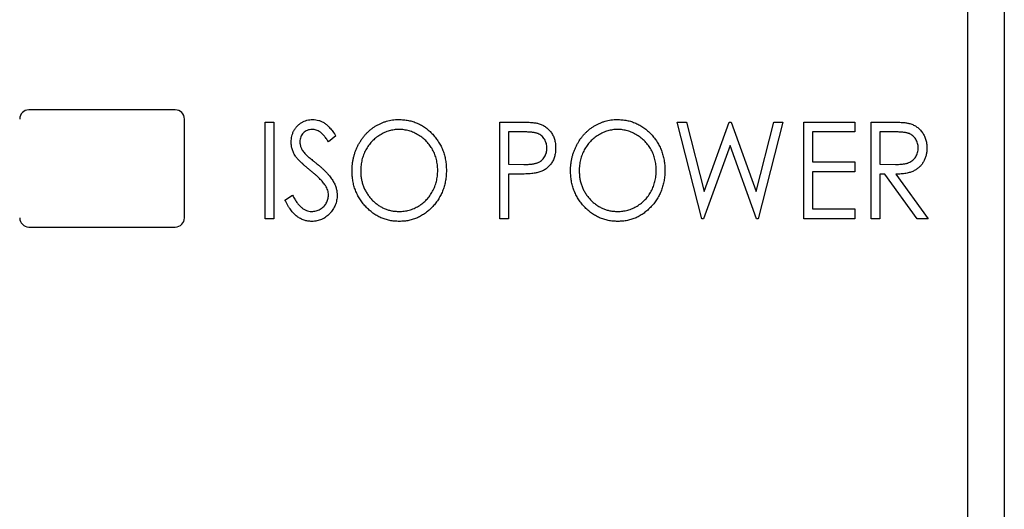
# Paper-space layout 'Sheet2' of a CAD drawing. Header units: millimetres. Extents: x 0 to 420, y 0 to 297.
# Tile 3 of 17: x 115 to 142, y 118 to 131. Entities that reach past the tile are written whole.
import ezdxf

# ---------------------------------------------------------------- set-up
doc = ezdxf.new("R2010")
doc.units = ezdxf.units.MM

psp = doc.layouts.new('Sheet2')

# ---------------------------------------------------------------- linework, layer by layer
at = {"color": 7, "linetype": 'Continuous', "lineweight": 25}
for p, q in [((141.304, 98.542), (141.304, 193.692)), ((142.304, 151.937), (142.304, 95.532)), ((119.654, 128.442), (115.654, 128.442)), ((119.904, 125.492), (119.904, 128.192)), ((122.109, 125.464), (122.109, 128.109)), ((122.109, 128.109), (122.347, 128.109)), ((122.347, 128.109), (122.347, 125.464)), ((128.52, 125.464), (128.52, 128.109)), ((128.52, 128.109), (129.007, 128.109)), ((133.371, 128.109), (133.618, 128.109)), ((134.042, 125.464), (133.371, 128.109)), ((133.618, 128.109), (134.1, 126.21)), ((134.1, 126.21), (134.791, 128.109)), ((134.791, 128.109), (134.843, 128.109)), ((134.843, 128.109), (135.525, 126.21)), ((135.525, 126.21), (136.01, 128.109)), ((136.254, 128.109), (135.578, 125.464)), ((136.01, 128.109), (136.254, 128.109)), ((136.831, 128.109), (138.222, 128.109)), ((136.831, 125.464), (136.831, 128.109)), ((138.222, 128.109), (138.222, 127.838)), ((138.663, 125.464), (138.663, 128.109)), ((138.663, 128.109), (139.149, 128.109)), ((128.758, 127.838), (128.758, 126.956)), ((129.199, 127.838), (128.758, 127.838)), ((138.222, 127.838), (137.068, 127.838)), ((137.068, 127.838), (137.068, 127.024)), ((138.9, 127.838), (138.9, 126.956)), ((139.339, 127.838), (138.9, 127.838)), ((124.043, 127.729), (123.842, 127.567)), ((134.813, 127.465), (134.085, 125.464)), ((135.53, 125.464), (134.813, 127.465)), ((137.068, 127.024), (138.222, 127.024)), ((138.222, 127.024), (138.222, 126.753)), ((128.758, 126.956), (129.18, 126.95)), ((138.222, 126.753), (137.068, 126.753)), ((137.068, 126.753), (137.068, 125.735)), ((138.9, 126.956), (139.329, 126.952)), ((128.933, 126.685), (128.758, 126.685)), ((128.758, 126.685), (128.758, 125.464)), ((138.9, 126.685), (138.9, 125.464)), ((139.042, 126.685), (138.9, 126.685)), ((139.923, 125.464), (139.042, 126.685)), ((139.342, 126.685), (140.223, 125.464)), ((122.652, 125.974), (122.861, 126.108)), ((137.068, 125.735), (138.222, 125.735)), ((138.222, 125.735), (138.222, 125.464)), ((122.347, 125.464), (122.109, 125.464)), ((128.758, 125.464), (128.52, 125.464)), ((134.085, 125.464), (134.042, 125.464)), ((135.578, 125.464), (135.53, 125.464)), ((138.222, 125.464), (136.831, 125.464)), ((138.9, 125.464), (138.663, 125.464)), ((140.223, 125.464), (139.923, 125.464)), ((115.654, 125.242), (119.654, 125.242))]:
    psp.add_line(p, q, dxfattribs=at)
for centre, start, end in [((115.654, 128.192), 90, 180), ((119.654, 128.192), 0, 90), ((115.654, 125.492), 180, 270), ((119.654, 125.492), 270, 0)]:
    psp.add_arc(centre, 0.25, start, end, dxfattribs=at)
for points, knots in [([(122.822, 127.56), (122.822, 127.588), (122.824, 127.643), (122.839, 127.724), (122.862, 127.801), (122.895, 127.874), (122.937, 127.94), (122.986, 128.001), (123.045, 128.053), (123.109, 128.097), (123.179, 128.133), (123.252, 128.159), (123.33, 128.174), (123.382, 128.176), (123.408, 128.177)], [0, 0, 0, 0, 0.088291, 0.174419, 0.258423, 0.342317, 0.425287, 0.506935, 0.587922, 0.670559, 0.753145, 0.834844, 0.916686, 1, 1, 1, 1]), ([(123.408, 128.177), (123.436, 128.176), (123.492, 128.174), (123.575, 128.155), (123.654, 128.125), (123.717, 128.09), (123.767, 128.055), (123.805, 128.023), (123.843, 127.986), (123.882, 127.945), (123.922, 127.898), (123.962, 127.847), (124.002, 127.79), (124.029, 127.75), (124.043, 127.729)], [0, 0, 0, 0, 0.103822, 0.205919, 0.309231, 0.415653, 0.47222, 0.532858, 0.597819, 0.667857, 0.743177, 0.823448, 0.908942, 1, 1, 1, 1]), ([(124.484, 126.775), (124.484, 126.806), (124.485, 126.869), (124.493, 126.962), (124.506, 127.053), (124.526, 127.143), (124.55, 127.23), (124.579, 127.317), (124.614, 127.401), (124.653, 127.483), (124.698, 127.562), (124.747, 127.637), (124.798, 127.708), (124.855, 127.774), (124.915, 127.835), (124.979, 127.893), (125.047, 127.946), (125.119, 127.993), (125.192, 128.037), (125.269, 128.074), (125.346, 128.106), (125.426, 128.132), (125.506, 128.152), (125.589, 128.167), (125.672, 128.176), (125.728, 128.177), (125.757, 128.177)], [0, 0, 0, 0, 0.044811, 0.089011, 0.13275, 0.176233, 0.219272, 0.262324, 0.305647, 0.348979, 0.392242, 0.43461, 0.476184, 0.517236, 0.558165, 0.598792, 0.639668, 0.680638, 0.721467, 0.761759, 0.801482, 0.840953, 0.880381, 0.919726, 0.959716, 1, 1, 1, 1]), ([(125.757, 128.177), (125.802, 128.176), (125.892, 128.174), (126.023, 128.155), (126.148, 128.123), (126.268, 128.079), (126.382, 128.022), (126.491, 127.953), (126.593, 127.871), (126.689, 127.777), (126.776, 127.674), (126.852, 127.565), (126.917, 127.45), (126.97, 127.328), (127.012, 127.202), (127.04, 127.069), (127.058, 126.93), (127.061, 126.836), (127.062, 126.788)], [0, 0, 0, 0, 0.064112, 0.12603, 0.186709, 0.24615, 0.305771, 0.366051, 0.427384, 0.490821, 0.554635, 0.61692, 0.678954, 0.740666, 0.803314, 0.866858, 0.932414, 1, 1, 1, 1]), ([(129.007, 128.109), (129.04, 128.109), (129.104, 128.109), (129.196, 128.107), (129.28, 128.104), (129.355, 128.1), (129.421, 128.095), (129.479, 128.088), (129.528, 128.081), (129.558, 128.073), (129.572, 128.07)], [0, 0, 0, 0, 0.1765, 0.339032, 0.485753, 0.61857, 0.735674, 0.838185, 0.926155, 1, 1, 1, 1]), ([(129.572, 128.07), (129.589, 128.065), (129.623, 128.055), (129.672, 128.035), (129.718, 128.012), (129.762, 127.985), (129.804, 127.954), (129.843, 127.919), (129.88, 127.881), (129.914, 127.839), (129.946, 127.794), (129.973, 127.746), (129.995, 127.695), (130.014, 127.641), (130.029, 127.585), (130.039, 127.526), (130.046, 127.464), (130.046, 127.421), (130.047, 127.4)], [0, 0, 0, 0, 0.0600749, 0.1193035, 0.1780694, 0.2362559, 0.2943134, 0.3531431, 0.412708, 0.4738133, 0.5356152, 0.5974027, 0.6602323, 0.7235145, 0.789577, 0.8568409, 0.9270909, 1, 1, 1, 1]), ([(130.454, 126.775), (130.454, 126.806), (130.455, 126.869), (130.463, 126.962), (130.476, 127.053), (130.496, 127.143), (130.52, 127.23), (130.549, 127.317), (130.584, 127.401), (130.624, 127.483), (130.668, 127.562), (130.717, 127.637), (130.768, 127.708), (130.825, 127.774), (130.885, 127.835), (130.949, 127.893), (131.017, 127.946), (131.089, 127.993), (131.162, 128.037), (131.239, 128.074), (131.317, 128.106), (131.396, 128.132), (131.476, 128.152), (131.559, 128.167), (131.642, 128.176), (131.699, 128.177), (131.727, 128.177)], [0, 0, 0, 0, 0.044811, 0.089011, 0.13275, 0.176233, 0.219272, 0.262324, 0.305647, 0.348979, 0.392242, 0.43461, 0.476184, 0.517236, 0.558165, 0.598792, 0.639668, 0.680638, 0.721467, 0.761759, 0.801482, 0.840953, 0.880381, 0.919726, 0.959716, 1, 1, 1, 1]), ([(131.727, 128.177), (131.772, 128.176), (131.862, 128.174), (131.993, 128.155), (132.118, 128.123), (132.238, 128.079), (132.352, 128.022), (132.461, 127.953), (132.563, 127.871), (132.659, 127.777), (132.746, 127.674), (132.822, 127.565), (132.887, 127.45), (132.94, 127.328), (132.982, 127.202), (133.011, 127.069), (133.028, 126.93), (133.031, 126.836), (133.032, 126.788)], [0, 0, 0, 0, 0.064112, 0.12603, 0.186709, 0.24615, 0.305771, 0.366051, 0.427384, 0.490821, 0.554635, 0.61692, 0.678954, 0.740666, 0.803314, 0.866858, 0.932414, 1, 1, 1, 1]), ([(139.149, 128.109), (139.181, 128.109), (139.243, 128.109), (139.333, 128.108), (139.414, 128.104), (139.487, 128.101), (139.552, 128.095), (139.609, 128.09), (139.657, 128.083), (139.686, 128.076), (139.7, 128.073)], [0, 0, 0, 0, 0.176242, 0.33814, 0.484799, 0.617149, 0.734395, 0.837422, 0.92561, 1, 1, 1, 1]), ([(139.7, 128.073), (139.718, 128.069), (139.753, 128.059), (139.803, 128.039), (139.852, 128.016), (139.897, 127.989), (139.94, 127.957), (139.98, 127.922), (140.019, 127.884), (140.053, 127.84), (140.086, 127.795), (140.113, 127.746), (140.137, 127.695), (140.156, 127.641), (140.171, 127.585), (140.181, 127.526), (140.188, 127.465), (140.189, 127.423), (140.189, 127.402)], [0, 0, 0, 0, 0.061387, 0.121495, 0.181089, 0.240038, 0.298644, 0.35799, 0.418441, 0.480043, 0.541867, 0.604173, 0.666682, 0.729899, 0.794538, 0.860455, 0.929211, 1, 1, 1, 1]), ([(123.394, 127.906), (123.371, 127.905), (123.325, 127.903), (123.26, 127.884), (123.201, 127.853), (123.151, 127.811), (123.11, 127.76), (123.08, 127.702), (123.062, 127.638), (123.06, 127.594), (123.059, 127.571)], [0, 0, 0, 0, 0.133507, 0.258557, 0.380724, 0.504971, 0.628085, 0.748901, 0.871477, 1, 1, 1, 1]), ([(123.842, 127.567), (123.831, 127.583), (123.809, 127.615), (123.777, 127.661), (123.746, 127.702), (123.715, 127.738), (123.687, 127.77), (123.659, 127.797), (123.633, 127.821), (123.6, 127.845), (123.558, 127.87), (123.506, 127.891), (123.451, 127.903), (123.413, 127.905), (123.394, 127.906)], [0, 0, 0, 0, 0.102557, 0.196911, 0.284395, 0.364416, 0.437215, 0.503536, 0.563602, 0.61645, 0.714669, 0.808954, 0.904132, 1, 1, 1, 1]), ([(125.767, 127.906), (125.745, 127.906), (125.699, 127.905), (125.632, 127.897), (125.565, 127.886), (125.499, 127.869), (125.434, 127.847), (125.37, 127.821), (125.307, 127.79), (125.245, 127.755), (125.185, 127.716), (125.128, 127.673), (125.075, 127.627), (125.025, 127.577), (124.978, 127.525), (124.935, 127.469), (124.895, 127.409), (124.859, 127.347), (124.826, 127.282), (124.798, 127.215), (124.774, 127.147), (124.755, 127.076), (124.74, 127.003), (124.729, 126.929), (124.722, 126.853), (124.721, 126.802), (124.721, 126.776)], [0, 0, 0, 0, 0.039956, 0.079513, 0.119111, 0.158682, 0.198528, 0.238944, 0.279928, 0.321669, 0.363487, 0.405034, 0.446304, 0.487242, 0.528249, 0.569305, 0.611035, 0.653354, 0.695583, 0.737902, 0.780492, 0.823231, 0.866218, 0.910046, 0.954473, 1, 1, 1, 1]), ([(126.824, 126.788), (126.824, 126.814), (126.823, 126.865), (126.817, 126.94), (126.805, 127.013), (126.791, 127.085), (126.771, 127.154), (126.748, 127.222), (126.719, 127.288), (126.687, 127.352), (126.651, 127.413), (126.611, 127.472), (126.568, 127.527), (126.521, 127.579), (126.471, 127.628), (126.417, 127.674), (126.359, 127.716), (126.299, 127.755), (126.236, 127.79), (126.172, 127.821), (126.107, 127.847), (126.041, 127.869), (125.974, 127.886), (125.906, 127.897), (125.837, 127.905), (125.791, 127.906), (125.767, 127.906)], [0, 0, 0, 0, 0.044923, 0.089057, 0.132287, 0.174986, 0.217144, 0.258769, 0.300532, 0.342498, 0.384141, 0.425372, 0.466388, 0.507179, 0.548135, 0.589217, 0.630842, 0.673193, 0.715487, 0.757043, 0.79776, 0.838207, 0.878693, 0.918916, 0.959101, 1, 1, 1, 1]), ([(129.809, 127.399), (129.808, 127.42), (129.807, 127.462), (129.794, 127.524), (129.772, 127.583), (129.743, 127.638), (129.707, 127.688), (129.664, 127.732), (129.616, 127.767), (129.571, 127.789), (129.531, 127.803), (129.497, 127.813), (129.458, 127.821), (129.415, 127.827), (129.367, 127.832), (129.315, 127.836), (129.258, 127.838), (129.219, 127.838), (129.199, 127.838)], [0, 0, 0, 0, 0.074091, 0.147068, 0.219176, 0.292487, 0.364821, 0.434086, 0.502842, 0.57172, 0.608354, 0.649905, 0.695817, 0.746872, 0.802658, 0.863186, 0.92915, 1, 1, 1, 1]), ([(131.737, 127.906), (131.715, 127.906), (131.669, 127.905), (131.602, 127.897), (131.535, 127.886), (131.469, 127.869), (131.404, 127.847), (131.34, 127.821), (131.277, 127.79), (131.215, 127.755), (131.155, 127.716), (131.098, 127.673), (131.045, 127.627), (130.995, 127.577), (130.948, 127.525), (130.905, 127.469), (130.865, 127.409), (130.829, 127.347), (130.796, 127.282), (130.768, 127.215), (130.745, 127.147), (130.725, 127.076), (130.71, 127.003), (130.699, 126.929), (130.692, 126.853), (130.692, 126.802), (130.691, 126.776)], [0, 0, 0, 0, 0.039956, 0.079513, 0.119111, 0.158682, 0.198528, 0.238944, 0.279928, 0.321669, 0.363487, 0.405034, 0.446304, 0.487242, 0.528249, 0.569305, 0.611035, 0.653354, 0.695583, 0.737902, 0.780492, 0.823231, 0.866218, 0.910046, 0.954473, 1, 1, 1, 1]), ([(132.794, 126.788), (132.794, 126.814), (132.793, 126.865), (132.787, 126.94), (132.775, 127.013), (132.761, 127.085), (132.741, 127.154), (132.718, 127.222), (132.689, 127.288), (132.657, 127.352), (132.621, 127.413), (132.581, 127.472), (132.538, 127.527), (132.491, 127.579), (132.441, 127.628), (132.387, 127.674), (132.33, 127.716), (132.269, 127.755), (132.206, 127.79), (132.142, 127.821), (132.077, 127.847), (132.011, 127.869), (131.944, 127.886), (131.876, 127.897), (131.807, 127.905), (131.761, 127.906), (131.737, 127.906)], [0, 0, 0, 0, 0.044923, 0.089057, 0.132287, 0.174986, 0.217144, 0.258769, 0.300532, 0.342498, 0.384141, 0.425372, 0.466388, 0.507179, 0.548135, 0.589217, 0.630842, 0.673193, 0.715487, 0.757043, 0.79776, 0.838207, 0.878693, 0.918916, 0.959101, 1, 1, 1, 1]), ([(139.952, 127.402), (139.951, 127.424), (139.949, 127.466), (139.936, 127.527), (139.915, 127.586), (139.885, 127.64), (139.849, 127.69), (139.806, 127.732), (139.759, 127.767), (139.714, 127.789), (139.675, 127.803), (139.64, 127.813), (139.601, 127.821), (139.558, 127.827), (139.509, 127.832), (139.457, 127.836), (139.399, 127.838), (139.36, 127.838), (139.339, 127.838)], [0, 0, 0, 0, 0.074206, 0.146692, 0.218332, 0.29067, 0.362618, 0.431553, 0.499554, 0.567987, 0.604677, 0.646293, 0.69288, 0.744014, 0.799888, 0.86174, 0.928424, 1, 1, 1, 1]), ([(122.952, 127.157), (122.941, 127.173), (122.921, 127.203), (122.894, 127.251), (122.872, 127.3), (122.854, 127.351), (122.839, 127.401), (122.829, 127.453), (122.823, 127.506), (122.822, 127.542), (122.822, 127.56)], [0, 0, 0, 0, 0.130877, 0.257719, 0.382316, 0.506626, 0.628302, 0.751527, 0.87547, 1, 1, 1, 1]), ([(123.059, 127.571), (123.059, 127.557), (123.06, 127.529), (123.067, 127.487), (123.077, 127.445), (123.091, 127.403), (123.112, 127.361), (123.139, 127.319), (123.173, 127.274), (123.199, 127.244), (123.213, 127.229)], [0, 0, 0, 0, 0.110385, 0.220503, 0.331137, 0.443585, 0.563154, 0.695062, 0.839762, 1, 1, 1, 1]), ([(129.18, 126.95), (129.201, 126.95), (129.241, 126.95), (129.298, 126.953), (129.351, 126.957), (129.401, 126.962), (129.445, 126.969), (129.486, 126.976), (129.522, 126.987), (129.564, 127.001), (129.611, 127.025), (129.662, 127.061), (129.706, 127.105), (129.743, 127.155), (129.772, 127.211), (129.794, 127.271), (129.807, 127.334), (129.808, 127.377), (129.809, 127.399)], [0, 0, 0, 0, 0.070231, 0.135127, 0.195896, 0.251444, 0.303058, 0.349556, 0.391936, 0.430093, 0.501229, 0.570517, 0.640124, 0.710955, 0.782914, 0.853735, 0.926014, 1, 1, 1, 1]), ([(130.047, 127.4), (130.046, 127.378), (130.045, 127.336), (130.04, 127.273), (130.029, 127.214), (130.015, 127.157), (129.997, 127.104), (129.974, 127.053), (129.948, 127.005), (129.917, 126.961), (129.883, 126.919), (129.846, 126.881), (129.805, 126.846), (129.762, 126.816), (129.715, 126.788), (129.666, 126.765), (129.613, 126.744), (129.576, 126.734), (129.557, 126.728)], [0, 0, 0, 0, 0.0723093, 0.1413582, 0.2082071, 0.2723358, 0.3351426, 0.3961736, 0.4566676, 0.5166459, 0.5759293, 0.6349326, 0.6936926, 0.7527076, 0.8119619, 0.8731962, 0.9355036, 1, 1, 1, 1]), ([(139.329, 126.952), (139.349, 126.952), (139.388, 126.952), (139.445, 126.955), (139.497, 126.959), (139.545, 126.964), (139.589, 126.971), (139.629, 126.979), (139.665, 126.989), (139.707, 127.005), (139.755, 127.029), (139.805, 127.065), (139.849, 127.108), (139.886, 127.159), (139.915, 127.215), (139.936, 127.275), (139.949, 127.338), (139.951, 127.381), (139.952, 127.402)], [0, 0, 0, 0, 0.068884, 0.133004, 0.192369, 0.247684, 0.298447, 0.344783, 0.387444, 0.426058, 0.498477, 0.568226, 0.638295, 0.709239, 0.781676, 0.852765, 0.925523, 1, 1, 1, 1]), ([(140.189, 127.402), (140.188, 127.367), (140.186, 127.298), (140.168, 127.198), (140.138, 127.105), (140.097, 127.019), (140.044, 126.942), (139.982, 126.873), (139.908, 126.815), (139.839, 126.776), (139.778, 126.75), (139.728, 126.733), (139.674, 126.719), (139.616, 126.706), (139.553, 126.697), (139.486, 126.69), (139.415, 126.686), (139.367, 126.685), (139.342, 126.685)], [0, 0, 0, 0, 0.083484, 0.162613, 0.23918, 0.314494, 0.388385, 0.460717, 0.533791, 0.609022, 0.648239, 0.690365, 0.734562, 0.781635, 0.831635, 0.884694, 0.940506, 1, 1, 1, 1]), ([(123.335, 126.797), (123.31, 126.817), (123.263, 126.855), (123.197, 126.911), (123.139, 126.963), (123.087, 127.01), (123.043, 127.053), (123.005, 127.091), (122.975, 127.125), (122.959, 127.147), (122.952, 127.157)], [0, 0, 0, 0, 0.179535, 0.344506, 0.492131, 0.62464, 0.742099, 0.843179, 0.92954, 1, 1, 1, 1]), ([(123.213, 127.229), (123.218, 127.224), (123.23, 127.212), (123.252, 127.192), (123.281, 127.167), (123.317, 127.136), (123.359, 127.1), (123.409, 127.061), (123.466, 127.015), (123.505, 126.983), (123.526, 126.966)], [0, 0, 0, 0, 0.053039, 0.126288, 0.218872, 0.334457, 0.469409, 0.625738, 0.802267, 1, 1, 1, 1]), ([(123.755, 126.375), (123.745, 126.39), (123.723, 126.422), (123.685, 126.469), (123.641, 126.519), (123.592, 126.57), (123.536, 126.624), (123.474, 126.68), (123.407, 126.738), (123.359, 126.777), (123.335, 126.797)], [0, 0, 0, 0, 0.092213, 0.193119, 0.303009, 0.423363, 0.552489, 0.69176, 0.840671, 1, 1, 1, 1]), ([(123.526, 126.966), (123.552, 126.945), (123.601, 126.904), (123.671, 126.843), (123.734, 126.784), (123.791, 126.726), (123.843, 126.671), (123.887, 126.616), (123.926, 126.564), (123.969, 126.497), (124.011, 126.414), (124.049, 126.314), (124.072, 126.213), (124.075, 126.145), (124.077, 126.112)], [0, 0, 0, 0, 0.093761, 0.181614, 0.264342, 0.341677, 0.41338, 0.479975, 0.541968, 0.599292, 0.705911, 0.807015, 0.904485, 1, 1, 1, 1]), ([(125.777, 125.396), (125.732, 125.397), (125.645, 125.399), (125.516, 125.419), (125.392, 125.45), (125.274, 125.494), (125.161, 125.551), (125.054, 125.622), (124.952, 125.704), (124.856, 125.798), (124.769, 125.901), (124.692, 126.009), (124.628, 126.124), (124.575, 126.244), (124.534, 126.369), (124.505, 126.5), (124.487, 126.636), (124.485, 126.728), (124.484, 126.775)], [0, 0, 0, 0, 0.063524, 0.12488, 0.185155, 0.244833, 0.304627, 0.365038, 0.42717, 0.49127, 0.555588, 0.618668, 0.681008, 0.742903, 0.805249, 0.868474, 0.933217, 1, 1, 1, 1]), ([(124.721, 126.776), (124.722, 126.738), (124.724, 126.663), (124.738, 126.552), (124.762, 126.447), (124.796, 126.346), (124.839, 126.249), (124.893, 126.157), (124.955, 126.069), (125.027, 125.988), (125.104, 125.913), (125.187, 125.847), (125.275, 125.792), (125.365, 125.746), (125.46, 125.71), (125.559, 125.686), (125.662, 125.67), (125.732, 125.668), (125.767, 125.667)], [0, 0, 0, 0, 0.06753, 0.132738, 0.196163, 0.25879, 0.321017, 0.383435, 0.446363, 0.511011, 0.575079, 0.637133, 0.697793, 0.757163, 0.816573, 0.8765, 0.937463, 1, 1, 1, 1]), ([(125.767, 125.667), (125.791, 125.668), (125.839, 125.668), (125.909, 125.675), (125.978, 125.687), (126.046, 125.703), (126.112, 125.724), (126.178, 125.749), (126.241, 125.78), (126.303, 125.814), (126.363, 125.852), (126.419, 125.894), (126.472, 125.94), (126.522, 125.989), (126.568, 126.041), (126.611, 126.097), (126.651, 126.156), (126.687, 126.218), (126.719, 126.283), (126.748, 126.35), (126.771, 126.419), (126.791, 126.489), (126.805, 126.562), (126.817, 126.635), (126.823, 126.711), (126.824, 126.762), (126.824, 126.788)], [0, 0, 0, 0, 0.0416607, 0.0828817, 0.123552, 0.1641767, 0.2042732, 0.2448897, 0.2858688, 0.3271544, 0.3686515, 0.4094304, 0.4501147, 0.4906866, 0.5311093, 0.5720152, 0.6133377, 0.6553475, 0.697698, 0.7398627, 0.7819053, 0.8244888, 0.8673196, 0.9106824, 0.9549476, 1, 1, 1, 1]), ([(127.062, 126.788), (127.061, 126.74), (127.058, 126.646), (127.04, 126.509), (127.011, 126.376), (126.97, 126.25), (126.918, 126.128), (126.853, 126.013), (126.777, 125.903), (126.69, 125.8), (126.595, 125.705), (126.493, 125.623), (126.387, 125.552), (126.274, 125.495), (126.157, 125.45), (126.035, 125.419), (125.908, 125.399), (125.821, 125.397), (125.777, 125.396)], [0, 0, 0, 0, 0.067668, 0.133292, 0.19714, 0.260013, 0.322488, 0.385059, 0.448295, 0.51269, 0.576673, 0.638498, 0.698729, 0.757967, 0.817157, 0.876594, 0.937343, 1, 1, 1, 1]), ([(129.557, 126.728), (129.542, 126.725), (129.508, 126.717), (129.453, 126.708), (129.389, 126.701), (129.315, 126.696), (129.232, 126.691), (129.141, 126.687), (129.04, 126.685), (128.97, 126.685), (128.933, 126.685)], [0, 0, 0, 0, 0.075269, 0.165174, 0.268129, 0.385984, 0.51806, 0.664405, 0.825035, 1, 1, 1, 1]), ([(131.747, 125.396), (131.702, 125.397), (131.615, 125.399), (131.486, 125.419), (131.362, 125.45), (131.244, 125.494), (131.131, 125.551), (131.024, 125.622), (130.922, 125.704), (130.826, 125.798), (130.74, 125.901), (130.662, 126.009), (130.598, 126.124), (130.546, 126.244), (130.504, 126.369), (130.475, 126.5), (130.457, 126.636), (130.455, 126.728), (130.454, 126.775)], [0, 0, 0, 0, 0.063524, 0.12488, 0.185155, 0.244833, 0.304627, 0.365038, 0.42717, 0.49127, 0.555588, 0.618668, 0.681008, 0.742903, 0.805249, 0.868474, 0.933217, 1, 1, 1, 1]), ([(130.691, 126.776), (130.692, 126.738), (130.694, 126.663), (130.709, 126.552), (130.732, 126.447), (130.767, 126.346), (130.809, 126.249), (130.863, 126.157), (130.925, 126.069), (130.997, 125.988), (131.074, 125.913), (131.157, 125.847), (131.245, 125.792), (131.336, 125.746), (131.43, 125.71), (131.529, 125.686), (131.632, 125.67), (131.702, 125.668), (131.737, 125.667)], [0, 0, 0, 0, 0.06753, 0.132738, 0.196163, 0.25879, 0.321017, 0.383435, 0.446363, 0.511011, 0.575079, 0.637133, 0.697793, 0.757163, 0.816573, 0.8765, 0.937463, 1, 1, 1, 1]), ([(131.737, 125.667), (131.761, 125.668), (131.809, 125.668), (131.879, 125.675), (131.948, 125.687), (132.016, 125.703), (132.082, 125.724), (132.148, 125.749), (132.211, 125.78), (132.273, 125.814), (132.333, 125.852), (132.389, 125.894), (132.442, 125.94), (132.492, 125.989), (132.539, 126.041), (132.581, 126.097), (132.621, 126.156), (132.657, 126.218), (132.689, 126.283), (132.718, 126.35), (132.741, 126.419), (132.761, 126.489), (132.775, 126.562), (132.787, 126.635), (132.793, 126.711), (132.794, 126.762), (132.794, 126.788)], [0, 0, 0, 0, 0.041661, 0.082882, 0.123552, 0.164177, 0.204273, 0.24489, 0.285869, 0.327154, 0.368651, 0.40943, 0.450115, 0.490687, 0.531109, 0.572015, 0.613338, 0.655348, 0.697698, 0.739863, 0.781905, 0.824489, 0.86732, 0.910682, 0.954948, 1, 1, 1, 1]), ([(133.032, 126.788), (133.031, 126.74), (133.028, 126.646), (133.011, 126.509), (132.982, 126.376), (132.94, 126.25), (132.888, 126.128), (132.823, 126.013), (132.747, 125.903), (132.66, 125.8), (132.565, 125.705), (132.463, 125.623), (132.357, 125.552), (132.244, 125.495), (132.128, 125.45), (132.005, 125.419), (131.878, 125.399), (131.791, 125.397), (131.747, 125.396)], [0, 0, 0, 0, 0.067668, 0.133292, 0.19714, 0.260013, 0.322488, 0.385059, 0.448295, 0.51269, 0.576673, 0.638498, 0.698729, 0.757967, 0.817157, 0.876594, 0.937343, 1, 1, 1, 1]), ([(123.839, 126.116), (123.838, 126.138), (123.836, 126.182), (123.82, 126.248), (123.793, 126.313), (123.768, 126.354), (123.755, 126.375)], [0, 0, 0, 0, 0.238336, 0.482311, 0.73314, 1, 1, 1, 1]), ([(123.386, 125.396), (123.368, 125.396), (123.332, 125.397), (123.278, 125.404), (123.226, 125.413), (123.175, 125.429), (123.125, 125.447), (123.076, 125.47), (123.029, 125.497), (122.983, 125.529), (122.938, 125.565), (122.894, 125.607), (122.851, 125.654), (122.81, 125.708), (122.769, 125.766), (122.729, 125.83), (122.689, 125.9), (122.665, 125.949), (122.652, 125.974)], [0, 0, 0, 0, 0.055089, 0.109447, 0.163323, 0.216767, 0.269874, 0.324148, 0.378969, 0.434708, 0.492467, 0.553707, 0.618022, 0.686132, 0.757893, 0.834258, 0.914668, 1, 1, 1, 1]), ([(122.861, 126.108), (122.88, 126.073), (122.915, 126.007), (122.974, 125.917), (123.036, 125.84), (123.099, 125.778), (123.165, 125.728), (123.234, 125.693), (123.305, 125.671), (123.354, 125.669), (123.378, 125.667)], [0, 0, 0, 0, 0.165307, 0.315251, 0.451801, 0.576089, 0.690151, 0.796612, 0.898685, 1, 1, 1, 1]), ([(123.378, 125.667), (123.399, 125.668), (123.44, 125.669), (123.5, 125.681), (123.559, 125.701), (123.614, 125.728), (123.666, 125.76), (123.711, 125.8), (123.751, 125.844), (123.782, 125.894), (123.808, 125.947), (123.826, 126.002), (123.837, 126.058), (123.838, 126.096), (123.839, 126.116)], [0, 0, 0, 0, 0.086779, 0.172012, 0.257, 0.344091, 0.430347, 0.513787, 0.595624, 0.677565, 0.75969, 0.839996, 0.919133, 1, 1, 1, 1]), ([(124.077, 126.112), (124.076, 126.088), (124.075, 126.041), (124.065, 125.972), (124.05, 125.905), (124.027, 125.841), (123.999, 125.779), (123.964, 125.719), (123.923, 125.662), (123.876, 125.608), (123.825, 125.559), (123.77, 125.515), (123.713, 125.478), (123.653, 125.448), (123.59, 125.425), (123.525, 125.408), (123.456, 125.397), (123.41, 125.396), (123.386, 125.396)], [0, 0, 0, 0, 0.064367, 0.127345, 0.188922, 0.250384, 0.312021, 0.374404, 0.437663, 0.502985, 0.567803, 0.63098, 0.692076, 0.752595, 0.813028, 0.874016, 0.936113, 1, 1, 1, 1])]:
    psp.add_open_spline(points, degree=3, knots=knots, dxfattribs=at)

doc.saveas('drawing.dxf')
